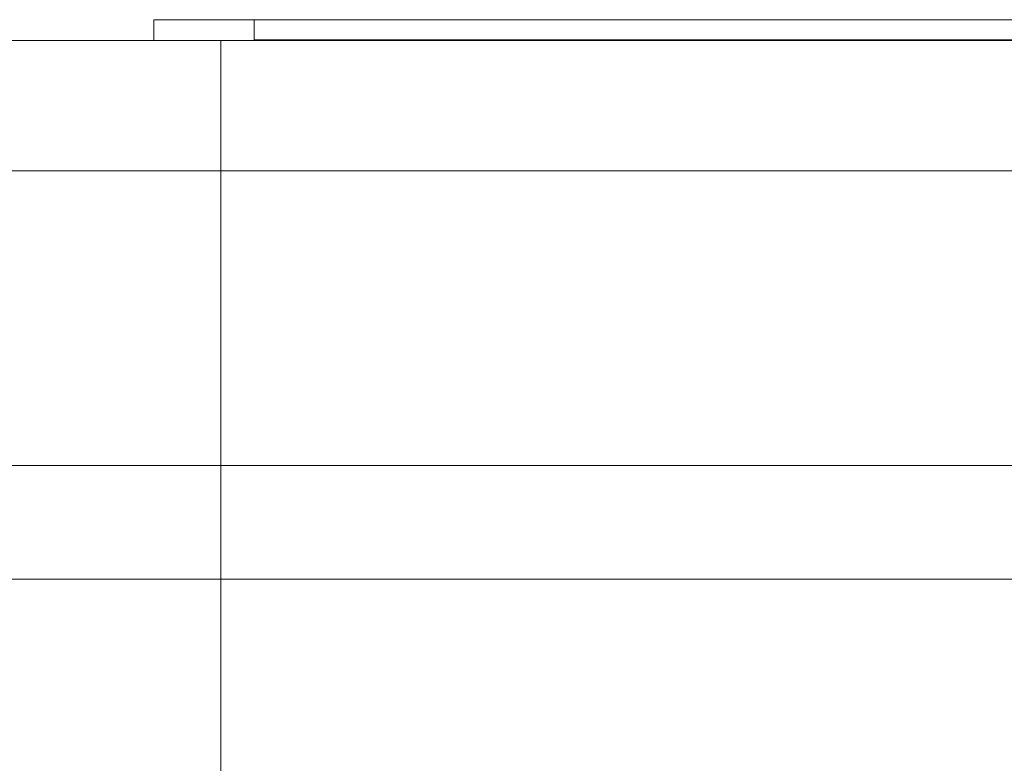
# Model space of a CAD drawing. Header units: millimetres. Extents: x 52659 to 1698020, y -10054 to 104697.
# Tile 75 of 256: x 172322 to 175264, y 14967 to 17190. Entities that reach past the tile are written whole.
import ezdxf

# ---------------------------------------------------------------- set-up
doc = ezdxf.new("R2010")
doc.units = ezdxf.units.MM
doc.header["$MEASUREMENT"] = 0
for name, color, linetype in [('02-04 Mur.Construction', 7, 'Continuous'), ('05-02 Cotation 200ème 100ème.Cotations', 7, 'Continuous'), ('08-01 2D Dessin général.2D', 7, 'Continuous'), ('A-ROOF-____-OTLN.Modèle IFC', 7, 'Continuous')]:
    doc.layers.add(name, color=color, linetype=linetype)
doc.styles.add('STYLE_GENERE_3', font='ARIALN.TTF')
doc.dimstyles.new('STYLE_GENERE__2', dxfattribs={"dimtxt": 200, "dimasz": 95, "dimexe": 0.18, "dimexo": 100, "dimgap": 0, "dimtad": 0, "dimlfac": 0.001, "dimzin": 0, "dimdsep": 46, "dimtxsty": 'STYLE_GENERE_3', "dimblk": 'ARROWHEAD_6', "dimblk1": 'ARROWHEAD_6', "dimblk2": 'ARROWHEAD_6', "dimcen": 0.09, "dimclrd": 7, "dimclre": 7, "dimclrt": 7, "dimazin": 0, "dimtfac": 1, "dimtdec": 4, "dimtmove": 0, "dimatfit": 3, "dimfxl": 1, "dimtolj": 1, "dimtzin": 0, "dimarcsym": 0})

# ---------------------------------------------------------------- blocks, each defined once
blk = doc.blocks.new('Élément de coupe_80_1', base_point=(131932.7, 5158.1))
at = {"layer": 'A-ROOF-____-OTLN.Modèle IFC', "color": 7, "linetype": 'Continuous', "lineweight": 18}
for p, q in [((220913.8, 17127.8), (135182.7, 17127.8)), ((220913.8, 16738.1), (135182.7, 16738.1)), ((135182.7, 15858.1), (220913.8, 15858.1))]:
    blk.add_line(p, q, dxfattribs=at)
blk = doc.blocks.new('Élément de coupe_81_1', base_point=(131932.7, 5158.1))
at = {"layer": 'A-ROOF-____-OTLN.Modèle IFC', "color": 7, "linetype": 'Continuous', "lineweight": 18}
for p, q in [((172722.7, 17127.8), (172722.7, 17190.3)), ((172722.7, 17190.3), (173013.4, 17190.3)), ((173022.7, 17188.8), (173013.4, 17190.3)), ((173013.4, 17190.3), (173022.7, 17190.3)), ((173022.7, 17190.3), (173022.7, 17188.8)), ((178310.2, 17190.3), (173022.7, 17190.3)), ((173022.7, 17188.8), (173022.7, 17127.8)), ((178325.7, 17130.3), (173022.7, 17130.3))]:
    blk.add_line(p, q, dxfattribs=at)
blk = doc.blocks.new('Élément de coupe_236_1', base_point=(131932.7, 5158.1))
at = {"layer": '02-04 Mur.Construction', "color": 7, "linetype": 'Continuous', "lineweight": 9}
blk.add_line((220582.7, 15518.1), (134892.7, 15518.1), dxfattribs=at)
blk = doc.blocks.new('*D746', base_point=(131932.7, 5158.1))
at = {"layer": '05-02 Cotation 200ème 100ème.Cotations', "color": 7, "linetype": 'Continuous', "lineweight": 13, "transparency": 16777216}
for p, q in [((165330.7, 15506.3), (165330.7, 15581.3)), ((165424.5, 15506.3), (165237, 15506.3)), ((165330.7, 15403.7), (165330.7, 15506.3)), ((165330.7, 14803.5), (165330.7, 14906)), ((165424.5, 14803.5), (165237, 14803.5))]:
    blk.add_line(p, q, dxfattribs=at)
at = {"layer": '05-02 Cotation 200ème 100ème.Cotations', "color": 7, "linetype": 'Continuous', "lineweight": 25, "transparency": 16777216}
for p, q in [((165380.7, 15456.3), (165280.7, 15556.3)), ((165280.7, 14853.5), (165380.7, 14753.5))]:
    blk.add_line(p, q, dxfattribs=at)
at = {"layer": '05-02 Cotation 200ème 100ème.Cotations', "color": 7, "lineweight": 9, "transparency": 16777216, "insert": (165430.7, 14930.9), "char_height": 200, "attachment_point": 7, "rotation": 90, "style": 'STYLE_GENERE_3'}
blk.add_mtext('\\A1;0,70', dxfattribs=at)
blk = doc.blocks.new('ARROWHEAD_6')
at = {"color": 0, "linetype": 'Continuous', "lineweight": 0}
for p, q in [((-0.5, -0.5), (0.5, 0.5)), ((0, 0), (-1, 0))]:
    blk.add_line(p, q, dxfattribs=at)
blk = doc.blocks.new('*D766', base_point=(131932.7, 5158.1))
at = {"layer": '05-02 Cotation 200ème 100ème.Cotations', "color": 7, "linetype": 'Continuous', "lineweight": 13, "transparency": 16777216}
for p, q in [((135903.9, 15506.3), (135903.9, 15581.3)), ((135997.7, 15506.3), (135810.2, 15506.3)), ((135903.9, 15403.7), (135903.9, 15506.3)), ((135903.9, 14803.5), (135903.9, 14906)), ((135997.7, 14803.5), (135810.2, 14803.5))]:
    blk.add_line(p, q, dxfattribs=at)
at = {"layer": '05-02 Cotation 200ème 100ème.Cotations', "color": 7, "linetype": 'Continuous', "lineweight": 25, "transparency": 16777216}
for p, q in [((135953.9, 15456.3), (135853.9, 15556.3)), ((135853.9, 14853.5), (135953.9, 14753.5))]:
    blk.add_line(p, q, dxfattribs=at)
at = {"layer": '05-02 Cotation 200ème 100ème.Cotations', "color": 7, "lineweight": 9, "transparency": 16777216, "insert": (136003.9, 14930.9), "char_height": 200, "attachment_point": 7, "rotation": 90, "style": 'STYLE_GENERE_3'}
blk.add_mtext('\\A1;0,70', dxfattribs=at)

msp = doc.modelspace()

# ---------------------------------------------------------------- linework, layer by layer
at = {"layer": '08-01 2D Dessin général.2D', "color": 7, "linetype": 'Continuous', "lineweight": 9}
msp.add_line((172922.668, 14818.072), (172922.668, 17127.783), dxfattribs=at)

# ---------------------------------------------------------------- block references
at = {"layer": '02-04 Mur.Construction', "lineweight": 0}
msp.add_blockref('Élément de coupe_236_1', (131932.668, 5158.072), dxfattribs=at)
at = {"layer": 'A-ROOF-____-OTLN.Modèle IFC', "lineweight": 0}
for name in ['Élément de coupe_81_1', 'Élément de coupe_80_1']:
    msp.add_blockref(name, (131932.668, 5158.072), dxfattribs=at)

# ---------------------------------------------------------------- dimensions: what is measured, and where the dimension line sits
at = {"layer": '05-02 Cotation 200ème 100ème.Cotations', "color": 7, "linetype": 'Continuous', "lineweight": 13}
for base, picture, middle in [((135903.901, 15506.259), '*D766', (135903.901, 15190.624)), ((165330.708, 15506.259), '*D746', (165330.708, 15190.624))]:
    dim = msp.add_linear_dim(base=base, p1=(221102.731, 14803.461), p2=(221102.731, 15506.259), angle=90, dimstyle='STYLE_GENERE__2', dxfattribs=at)
    dim.commit()
    dim.dimension.update_dxf_attribs({"geometry": picture, "text_midpoint": middle, "dimtype": 160, "text_rotation": 90})

doc.saveas('drawing.dxf')
